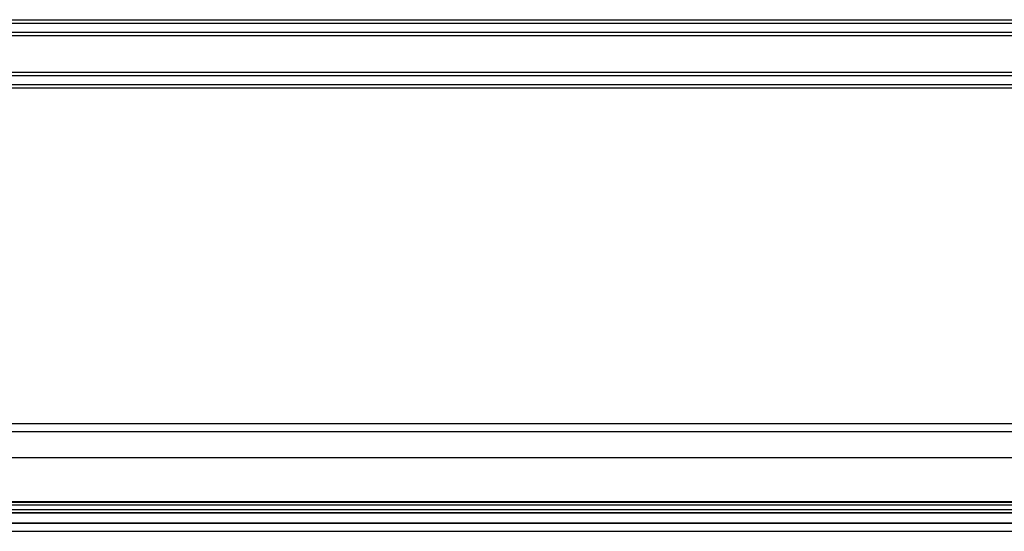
# Model space of a CAD drawing. Header units: inches. Extents: x 1 to 359, y -2 to 239.
# Tile 35 of 103: x 144 to 156, y 12 to 18. Entities that reach past the tile are written whole.
import ezdxf
from ezdxf.lldxf.tags import DXFTag

# ---------------------------------------------------------------- set-up
doc = ezdxf.new("R2010")
doc.units = ezdxf.units.IN
doc.header["$MEASUREMENT"] = 0
for name, color, linetype in [('COM55914', 7, 'Continuous'), ('COM70220', 7, 'Continuous'), ('COM71195-8', 7, 'Continuous'), ('COM71302-3', 7, 'Continuous'), ('COM71303-3', 7, 'Continuous'), ('Default', 7, 'Continuous')]:
    doc.layers.add(name, color=color, linetype=linetype)
tags = doc.linetypes.add('HIDDEN2', pattern=[0.1875, 0.125, -0.0625]).pattern_tags.tags
tags[6:7] = [DXFTag(74, 4), DXFTag(75, 0), DXFTag(340, '0'), DXFTag(46, 0.0), DXFTag(50, 0.0), DXFTag(44, 0.0), DXFTag(45, 0.0)]
tags[4:5] = [DXFTag(74, 4), DXFTag(75, 0), DXFTag(340, '0'), DXFTag(46, 0.0), DXFTag(50, 0.0), DXFTag(44, 0.0), DXFTag(45, 0.0)]

# ---------------------------------------------------------------- blocks, each defined once
blk = doc.blocks.new('SE2')
at = {"layer": 'COM55914', "color": 7, "linetype": 'HIDDEN2'}
for p, q in [((134.718, 18.014), (164.343, 18.014)), ((134.718, 17.974), (164.343, 17.974)), ((134.718, 17.866), (164.343, 17.866)), ((134.718, 17.826), (164.343, 17.826)), ((134.718, 17.389), (164.343, 17.389)), ((134.718, 17.349), (164.343, 17.349)), ((134.718, 17.241), (164.343, 17.241)), ((134.718, 17.201), (164.343, 17.201))]:
    blk.add_line(p, q, dxfattribs=at)
at = {"layer": 'COM70220', "color": 7, "linetype": 'HIDDEN2'}
for p, q in [((166.609, 12.264), (134.141, 12.264)), ((166.609, 12.018), (134.141, 12.018)), ((166.609, 12.016), (134.141, 12.016)), ((166.609, 12.015), (134.141, 12.015))]:
    blk.add_line(p, q, dxfattribs=at)
at = {"layer": 'COM71195-8', "color": 7, "linetype": 'Continuous'}
for p, q in [((167.28, 12.794), (133.47, 12.794)), ((167.185, 11.919), (133.565, 11.919))]:
    blk.add_line(p, q, dxfattribs=at)
at = {"layer": 'COM71195-8', "color": 7, "linetype": 'HIDDEN2'}
blk.add_line((167.185, 12.014), (133.565, 12.014), dxfattribs=at)
at = {"layer": 'COM71302-3', "color": 7, "linetype": 'HIDDEN2'}
for p, q in [((133.774, 12.234), (166.812, 12.234)), ((134.024, 12.275), (166.812, 12.275)), ((133.774, 12.139), (166.812, 12.139)), ((134.024, 12.181), (166.812, 12.181))]:
    blk.add_line(p, q, dxfattribs=at)
at = {"layer": 'COM71303-3', "color": 7, "linetype": 'HIDDEN2'}
for p, q in [((168.092, 13.201), (96.222, 13.201)), ((166.907, 12.139), (134.024, 12.139))]:
    blk.add_line(p, q, dxfattribs=at)
at = {"layer": 'COM71303-3', "color": 7, "linetype": 'Continuous'}
blk.add_line((168.092, 13.106), (96.222, 13.106), dxfattribs=at)

msp = doc.modelspace()

# ---------------------------------------------------------------- block references
at = {"layer": 'Default'}
msp.add_blockref('SE2', (0, 0), dxfattribs=at)

doc.saveas('drawing.dxf')
